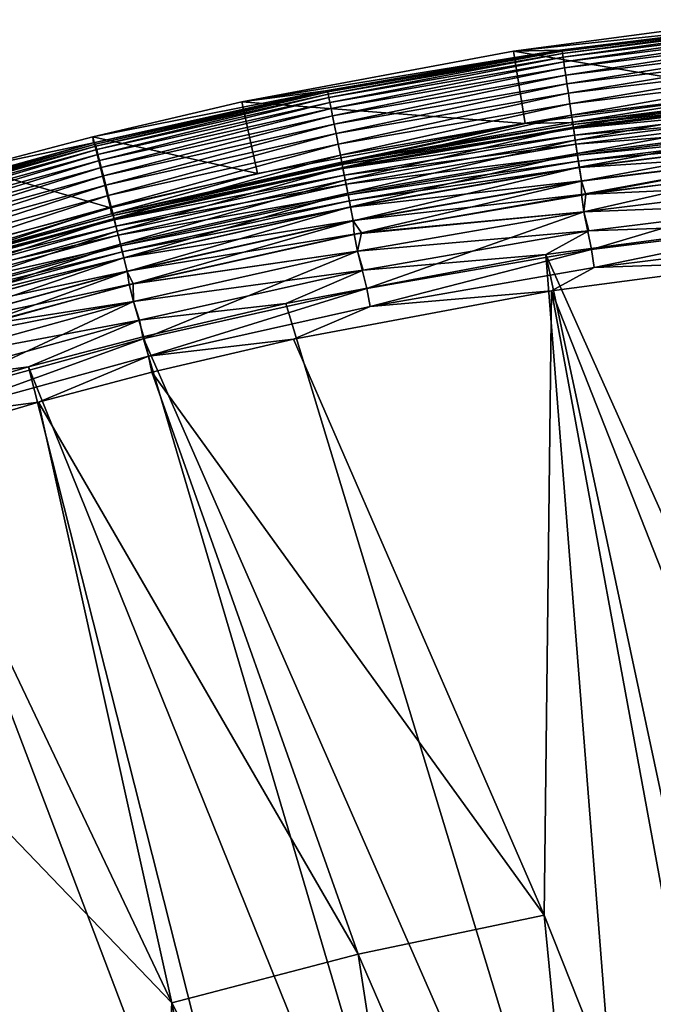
# Model space of a CAD drawing. Header units: metres. Extents: x -900 to 900, y -400 to 400.
# Tile 61 of 241: x -752 to -726, y 358 to 398. Entities that reach past the tile are written whole.
import ezdxf

# ---------------------------------------------------------------- set-up
doc = ezdxf.new("R2010")
doc.units = ezdxf.units.M

msp = doc.modelspace()

# ---------------------------------------------------------------- linework, layer by layer
at = {"layer": 'top'}
for points in [[(-720.197876, 398.351288, -5.947641), (-722.101257, 398.409576, -35), (-731.772156, 397.123505, -35)], [(-731.772156, 397.123505, -35), (-722.101257, 398.409576, -35), (-721.778503, 395.42688, -35)], [(-729.871033, 397.158234, -5.947641), (-720.197876, 398.351288, -5.947641), (-731.772156, 397.123505, -35)], [(-720.197876, 398.351288, -5.947641), (-729.871033, 397.158234, -5.947641), (-729.780151, 397.114563, -5.365363)], [(-720.117371, 398.311035, -5.365363), (-720.197876, 398.351288, -5.947641), (-729.780151, 397.114563, -5.365363)], [(-720.117371, 398.311035, -5.365363), (-729.780151, 397.114563, -5.365363), (-729.766907, 397.024902, -4.786941)], [(-720.108521, 398.220825, -4.786941), (-720.117371, 398.311035, -5.365363), (-729.766907, 397.024902, -4.786941)], [(-720.108521, 398.220825, -4.786941), (-729.766907, 397.024902, -4.786941), (-729.745544, 396.880188, -4.218875)], [(-720.094238, 398.075256, -4.218875), (-720.108521, 398.220825, -4.786941), (-729.745544, 396.880188, -4.218875)], [(-720.094238, 398.075256, -4.218875), (-729.745544, 396.880188, -4.218875), (-729.716125, 396.681519, -3.667668)], [(-720.074646, 397.875366, -3.667668), (-720.094238, 398.075256, -4.218875), (-729.716125, 396.681519, -3.667668)], [(-720.074646, 397.875366, -3.667668), (-729.716125, 396.681519, -3.667668), (-729.678955, 396.430359, -3.139467)], [(-720.049805, 397.622681, -3.139467), (-720.074646, 397.875366, -3.667668), (-729.678955, 396.430359, -3.139467)], [(-720.049805, 397.622681, -3.139467), (-729.678955, 396.430359, -3.139467), (-729.63446, 396.129547, -2.639013)], [(-720.020142, 397.320038, -2.639013), (-720.049805, 397.622681, -3.139467), (-729.63446, 396.129547, -2.639013)], [(-739.473999, 395.491943, -5.947641), (-729.871033, 397.158234, -5.947641), (-742.903931, 395.037628, -35)], [(-729.871033, 397.158234, -5.947641), (-731.772156, 397.123505, -35), (-742.903931, 395.037628, -35)], [(-729.871033, 397.158234, -5.947641), (-739.473999, 395.491943, -5.947641), (-739.387329, 395.447327, -5.365363)], [(-729.780151, 397.114563, -5.365363), (-729.871033, 397.158234, -5.947641), (-739.387329, 395.447327, -5.365363)], [(-720.020142, 397.320038, -2.639013), (-729.63446, 396.129547, -2.639013), (-729.58313, 395.782257, -2.170691)], [(-719.98584, 396.970612, -2.170691), (-720.020142, 397.320038, -2.639013), (-729.58313, 395.782257, -2.170691)], [(-742.903931, 395.037628, -35), (-731.772156, 397.123505, -35), (-731.302246, 394.1604, -35)], [(-729.780151, 397.114563, -5.365363), (-739.387329, 395.447327, -5.365363), (-739.36969, 395.358429, -4.786941)], [(-729.766907, 397.024902, -4.786941), (-729.780151, 397.114563, -5.365363), (-739.36969, 395.358429, -4.786941)], [(-729.766907, 397.024902, -4.786941), (-739.36969, 395.358429, -4.786941), (-739.341248, 395.214935, -4.218875)], [(-729.745544, 396.880188, -4.218875), (-729.766907, 397.024902, -4.786941), (-739.341248, 395.214935, -4.218875)], [(-729.745544, 396.880188, -4.218875), (-739.341248, 395.214935, -4.218875), (-739.302124, 395.017944, -3.667668)], [(-729.716125, 396.681519, -3.667668), (-729.745544, 396.880188, -4.218875), (-739.302124, 395.017944, -3.667668)], [(-731.772156, 397.123505, -35), (-721.778503, 395.42688, -35), (-731.302246, 394.1604, -35)], [(-719.98584, 396.970612, -2.170691), (-729.58313, 395.782257, -2.170691), (-729.52533, 395.391663, -1.738888)], [(-719.947327, 396.577637, -1.738888), (-719.98584, 396.970612, -2.170691), (-729.52533, 395.391663, -1.738888)], [(-729.716125, 396.681519, -3.667668), (-739.302124, 395.017944, -3.667668), (-739.252686, 394.768921, -3.139467)], [(-729.678955, 396.430359, -3.139467), (-729.716125, 396.681519, -3.667668), (-739.252686, 394.768921, -3.139467)], [(-729.678955, 396.430359, -3.139467), (-739.252686, 394.768921, -3.139467), (-739.193481, 394.470673, -2.639013)], [(-729.63446, 396.129547, -2.639013), (-729.678955, 396.430359, -3.139467), (-739.193481, 394.470673, -2.639013)], [(-719.947327, 396.577637, -1.738888), (-729.52533, 395.391663, -1.738888), (-729.46167, 394.961182, -1.34779)], [(-719.904846, 396.144531, -1.34779), (-719.947327, 396.577637, -1.738888), (-729.46167, 394.961182, -1.34779)], [(-729.63446, 396.129547, -2.639013), (-739.193481, 394.470673, -2.639013), (-739.125122, 394.126312, -2.170691)], [(-729.58313, 395.782257, -2.170691), (-729.63446, 396.129547, -2.639013), (-739.125122, 394.126312, -2.170691)], [(-719.904846, 396.144531, -1.34779), (-729.46167, 394.961182, -1.34779), (-729.3927, 394.494934, -1.000777)], [(-719.858826, 395.675446, -1.000777), (-719.904846, 396.144531, -1.34779), (-729.3927, 394.494934, -1.000777)], [(-729.58313, 395.782257, -2.170691), (-739.125122, 394.126312, -2.170691), (-739.048218, 393.739044, -1.738888)], [(-729.52533, 395.391663, -1.738888), (-729.58313, 395.782257, -2.170691), (-739.048218, 393.739044, -1.738888)], [(-719.858826, 395.675446, -1.000777), (-729.3927, 394.494934, -1.000777), (-729.319092, 393.997314, -0.70103)], [(-719.809692, 395.174805, -0.70103), (-719.858826, 395.675446, -1.000777), (-729.319092, 393.997314, -0.70103)], [(-748.983643, 393.356476, -5.947641), (-739.473999, 395.491943, -5.947641), (-749.015869, 393.609802, -35)], [(-739.473999, 395.491943, -5.947641), (-742.903931, 395.037628, -35), (-749.015869, 393.609802, -35)], [(-739.387329, 395.447327, -5.365363), (-739.473999, 395.491943, -5.947641), (-748.983643, 393.356476, -5.947641)], [(-748.983643, 393.356476, -5.947641), (-748.911499, 393.313782, -5.365363), (-739.387329, 395.447327, -5.365363)], [(-739.387329, 395.447327, -5.365363), (-748.911499, 393.313782, -5.365363), (-748.889526, 393.225891, -4.786941)], [(-739.36969, 395.358429, -4.786941), (-739.387329, 395.447327, -5.365363), (-748.889526, 393.225891, -4.786941)], [(-739.36969, 395.358429, -4.786941), (-748.889526, 393.225891, -4.786941), (-748.854004, 393.083954, -4.218875)], [(-739.341248, 395.214935, -4.218875), (-739.36969, 395.358429, -4.786941), (-748.854004, 393.083954, -4.218875)], [(-739.341248, 395.214935, -4.218875), (-748.854004, 393.083954, -4.218875), (-748.805298, 392.88916, -3.667668)], [(-739.302124, 395.017944, -3.667668), (-739.341248, 395.214935, -4.218875), (-748.805298, 392.88916, -3.667668)], [(-729.52533, 395.391663, -1.738888), (-739.048218, 393.739044, -1.738888), (-738.963501, 393.312195, -1.34779)], [(-729.46167, 394.961182, -1.34779), (-729.52533, 395.391663, -1.738888), (-738.963501, 393.312195, -1.34779)], [(-721.778503, 395.42688, -35), (-729.430847, 394.190674, -5.959025), (-731.302246, 394.1604, -35)], [(-719.90387, 395.365723, -5.959025), (-729.430847, 394.190674, -5.959025), (-721.778503, 395.42688, -35)], [(-729.430847, 394.190674, -5.959025), (-719.90387, 395.365723, -5.959025), (-719.821716, 395.297607, -5.381563)], [(-729.337158, 394.119385, -5.381563), (-729.430847, 394.190674, -5.959025), (-719.821716, 395.297607, -5.381563)], [(-719.821716, 395.297607, -5.381563), (-719.804871, 395.125732, -4.82471), (-729.337158, 394.119385, -5.381563)], [(-719.809692, 395.174805, -0.70103), (-729.319092, 393.997314, -0.70103), (-729.241516, 393.472687, -0.451727)], [(-719.757935, 394.646973, -0.451727), (-719.809692, 395.174805, -0.70103), (-729.241516, 393.472687, -0.451727)], [(-749.015869, 393.609802, -35), (-742.903931, 395.037628, -35), (-742.266907, 392.105927, -35)], [(-739.302124, 395.017944, -3.667668), (-748.805298, 392.88916, -3.667668), (-748.743652, 392.642853, -3.139467)], [(-739.252686, 394.768921, -3.139467), (-739.302124, 395.017944, -3.667668), (-748.743652, 392.642853, -3.139467)], [(-739.252686, 394.768921, -3.139467), (-748.743652, 392.642853, -3.139467), (-748.669861, 392.347839, -2.639013)], [(-739.193481, 394.470673, -2.639013), (-739.252686, 394.768921, -3.139467), (-748.669861, 392.347839, -2.639013)], [(-742.903931, 395.037628, -35), (-731.302246, 394.1604, -35), (-742.266907, 392.105927, -35)], [(-729.46167, 394.961182, -1.34779), (-738.963501, 393.312195, -1.34779), (-738.871765, 392.849915, -1.000777)], [(-729.3927, 394.494934, -1.000777), (-729.46167, 394.961182, -1.34779), (-738.871765, 392.849915, -1.000777)], [(-719.804871, 395.125732, -4.82471), (-729.31189, 393.948547, -4.82471), (-729.337158, 394.119385, -5.381563)], [(-719.804871, 395.125732, -4.82471), (-719.777771, 394.849457, -4.312942), (-729.31189, 393.948547, -4.82471)], [(-719.777771, 394.849457, -4.312942), (-729.271301, 393.67395, -4.312942), (-729.31189, 393.948547, -4.82471)], [(-719.777771, 394.849457, -4.312942), (-719.741516, 394.480103, -3.865118), (-729.271301, 393.67395, -4.312942)], [(-739.193481, 394.470673, -2.639013), (-748.669861, 392.347839, -2.639013), (-748.584656, 392.007263, -2.170691)], [(-739.125122, 394.126312, -2.170691), (-739.193481, 394.470673, -2.639013), (-748.584656, 392.007263, -2.170691)], [(-729.3927, 394.494934, -1.000777), (-738.871765, 392.849915, -1.000777), (-738.773804, 392.356537, -0.70103)], [(-729.319092, 393.997314, -0.70103), (-729.3927, 394.494934, -1.000777), (-738.773804, 392.356537, -0.70103)], [(-719.741516, 394.480103, -3.865118), (-729.21698, 393.306824, -3.865118), (-729.271301, 393.67395, -4.312942)], [(-719.757935, 394.646973, -0.451727), (-729.241516, 393.472687, -0.451727), (-729.160645, 392.925751, -0.255695)], [(-719.741516, 394.480103, -3.865118), (-719.69751, 394.03125, -3.497899), (-729.21698, 393.306824, -3.865118)], [(-719.703918, 394.09671, -0.255695), (-719.757935, 394.646973, -0.451727), (-729.160645, 392.925751, -0.255695)], [(-739.125122, 394.126312, -2.170691), (-748.584656, 392.007263, -2.170691), (-748.488831, 391.624237, -1.738888)], [(-739.048218, 393.739044, -1.738888), (-739.125122, 394.126312, -2.170691), (-748.488831, 391.624237, -1.738888)], [(-748.2547, 390.446381, -5.959025), (-742.266907, 392.105927, -35), (-731.302246, 394.1604, -35)], [(-731.302246, 394.1604, -35), (-738.888733, 392.549591, -5.959025), (-748.2547, 390.446381, -5.959025)], [(-738.888733, 392.549591, -5.959025), (-729.430847, 394.190674, -5.959025), (-729.337158, 394.119385, -5.381563)], [(-729.430847, 394.190674, -5.959025), (-738.888733, 392.549591, -5.959025), (-731.302246, 394.1604, -35)], [(-738.797791, 392.47757, -5.381563), (-738.888733, 392.549591, -5.959025), (-729.337158, 394.119385, -5.381563)], [(-729.337158, 394.119385, -5.381563), (-729.31189, 393.948547, -4.82471), (-738.797791, 392.47757, -5.381563)], [(-729.31189, 393.948547, -4.82471), (-738.764221, 392.308197, -4.82471), (-738.797791, 392.47757, -5.381563)], [(-729.319092, 393.997314, -0.70103), (-738.773804, 392.356537, -0.70103), (-738.670532, 391.836365, -0.451727)], [(-729.31189, 393.948547, -4.82471), (-729.271301, 393.67395, -4.312942), (-738.764221, 392.308197, -4.82471)], [(-729.241516, 393.472687, -0.451727), (-729.319092, 393.997314, -0.70103), (-738.670532, 391.836365, -0.451727)], [(-719.69751, 394.03125, -3.497899), (-729.151001, 392.860687, -3.497899), (-729.21698, 393.306824, -3.865118)], [(-719.703918, 394.09671, -0.255695), (-729.160645, 392.925751, -0.255695), (-729.077332, 392.36264, -0.114353)], [(-719.69751, 394.03125, -3.497899), (-719.673096, 393.782166, -3.348771), (-729.151001, 392.860687, -3.497899)], [(-719.648315, 393.530151, -0.114353), (-719.703918, 394.09671, -0.255695), (-729.077332, 392.36264, -0.114353)], [(-748.983643, 393.356476, -5.947641), (-749.015869, 393.609802, -35), (-753.909424, 392.31842, -35)], [(-753.909424, 392.31842, -35), (-749.015869, 393.609802, -35), (-748.287109, 390.699554, -35)], [(-749.015869, 393.609802, -35), (-742.266907, 392.105927, -35), (-748.287109, 390.699554, -35)], [(-739.048218, 393.739044, -1.738888), (-748.488831, 391.624237, -1.738888), (-748.38324, 391.202087, -1.34779)], [(-738.963501, 393.312195, -1.34779), (-739.048218, 393.739044, -1.738888), (-748.38324, 391.202087, -1.34779)], [(-729.271301, 393.67395, -4.312942), (-738.710144, 392.035889, -4.312942), (-738.764221, 392.308197, -4.82471)], [(-729.271301, 393.67395, -4.312942), (-729.21698, 393.306824, -3.865118), (-738.710144, 392.035889, -4.312942)], [(-719.673096, 393.782166, -3.348771), (-729.11438, 392.613129, -3.348771), (-729.151001, 392.860687, -3.497899)], [(-719.673096, 393.782166, -3.348771), (-719.647278, 393.519562, -3.22474), (-729.11438, 392.613129, -3.348771)], [(-719.647278, 393.519562, -3.22474), (-729.075806, 392.352112, -3.22474), (-729.11438, 392.613129, -3.348771)], [(-719.648315, 393.530151, -0.114353), (-729.077332, 392.36264, -0.114353), (-728.992615, 391.789734, -0.028766)], [(-719.647278, 393.519562, -3.22474), (-719.592773, 392.963928, -3.056892), (-729.075806, 392.352112, -3.22474)], [(-719.591797, 392.953766, -0.028766), (-719.648315, 393.530151, -0.114353), (-728.992615, 391.789734, -0.028766)], [(-758.377075, 390.756989, -5.947641), (-758.325256, 390.718506, -5.365363), (-748.983643, 393.356476, -5.947641)], [(-758.377075, 390.756989, -5.947641), (-748.983643, 393.356476, -5.947641), (-753.909424, 392.31842, -35)], [(-758.325256, 390.718506, -5.365363), (-748.911499, 393.313782, -5.365363), (-748.983643, 393.356476, -5.947641)], [(-748.911499, 393.313782, -5.365363), (-758.325256, 390.718506, -5.365363), (-758.29895, 390.631775, -4.786941)], [(-748.889526, 393.225891, -4.786941), (-748.911499, 393.313782, -5.365363), (-758.29895, 390.631775, -4.786941)], [(-748.889526, 393.225891, -4.786941), (-758.29895, 390.631775, -4.786941), (-758.256531, 390.491791, -4.218875)], [(-748.854004, 393.083954, -4.218875), (-748.889526, 393.225891, -4.786941), (-758.256531, 390.491791, -4.218875)], [(-738.963501, 393.312195, -1.34779), (-748.38324, 391.202087, -1.34779), (-748.26886, 390.744873, -1.000777)], [(-738.871765, 392.849915, -1.000777), (-738.963501, 393.312195, -1.34779), (-748.26886, 390.744873, -1.000777)], [(-729.21698, 393.306824, -3.865118), (-738.637878, 391.671906, -3.865118), (-738.710144, 392.035889, -4.312942)], [(-729.241516, 393.472687, -0.451727), (-738.670532, 391.836365, -0.451727), (-738.562866, 391.294067, -0.255695)], [(-729.21698, 393.306824, -3.865118), (-729.151001, 392.860687, -3.497899), (-738.637878, 391.671906, -3.865118)], [(-729.160645, 392.925751, -0.255695), (-729.241516, 393.472687, -0.451727), (-738.562866, 391.294067, -0.255695)], [(-748.854004, 393.083954, -4.218875), (-758.256531, 390.491791, -4.218875), (-758.198242, 390.299591, -3.667668)], [(-748.805298, 392.88916, -3.667668), (-748.854004, 393.083954, -4.218875), (-758.198242, 390.299591, -3.667668)], [(-748.805298, 392.88916, -3.667668), (-758.198242, 390.299591, -3.667668), (-758.124634, 390.05661, -3.139467)], [(-748.743652, 392.642853, -3.139467), (-748.805298, 392.88916, -3.667668), (-758.124634, 390.05661, -3.139467)], [(-738.871765, 392.849915, -1.000777), (-748.26886, 390.744873, -1.000777), (-748.14679, 390.256866, -0.70103)], [(-738.773804, 392.356537, -0.70103), (-738.871765, 392.849915, -1.000777), (-748.14679, 390.256866, -0.70103)], [(-729.151001, 392.860687, -3.497899), (-738.550049, 391.229553, -3.497899), (-738.637878, 391.671906, -3.865118)], [(-729.160645, 392.925751, -0.255695), (-738.562866, 391.294067, -0.255695), (-738.452026, 390.735718, -0.114353)], [(-729.151001, 392.860687, -3.497899), (-729.11438, 392.613129, -3.348771), (-738.550049, 391.229553, -3.497899)], [(-729.077332, 392.36264, -0.114353), (-729.160645, 392.925751, -0.255695), (-738.452026, 390.735718, -0.114353)], [(-719.592773, 392.963928, -3.056892), (-728.99408, 391.799835, -3.056892), (-729.075806, 392.352112, -3.22474)], [(-719.592773, 392.963928, -3.056892), (-728.992859, 391.238037, -3), (-728.99408, 391.799835, -3.056892)], [(-719.611267, 392.395142, -3), (-728.992859, 391.238037, -3), (-719.592773, 392.963928, -3.056892)], [(-728.992615, 391.789734, -0.028766), (-728.816284, 391.249176), (-719.591797, 392.953766, -0.028766)], [(-728.816284, 391.249176), (-721.828735, 392.148865), (-719.591797, 392.953766, -0.028766)], [(-748.743652, 392.642853, -3.139467), (-758.124634, 390.05661, -3.139467), (-758.036377, 389.765594, -2.639013)], [(-748.669861, 392.347839, -2.639013), (-748.743652, 392.642853, -3.139467), (-758.036377, 389.765594, -2.639013)], [(-748.669861, 392.347839, -2.639013), (-758.036377, 389.765594, -2.639013), (-757.934509, 389.429596, -2.170691)], [(-748.584656, 392.007263, -2.170691), (-748.669861, 392.347839, -2.639013), (-757.934509, 389.429596, -2.170691)], [(-753.909424, 392.31842, -35), (-748.287109, 390.699554, -35), (-753.107178, 389.427551, -35)], [(-748.2547, 390.446381, -5.959025), (-738.888733, 392.549591, -5.959025), (-738.797791, 392.47757, -5.381563)], [(-748.176697, 390.376587, -5.381563), (-748.2547, 390.446381, -5.959025), (-738.797791, 392.47757, -5.381563)], [(-738.797791, 392.47757, -5.381563), (-738.764221, 392.308197, -4.82471), (-748.176697, 390.376587, -5.381563)], [(-738.764221, 392.308197, -4.82471), (-748.134827, 390.209076, -4.82471), (-748.176697, 390.376587, -5.381563)], [(-738.773804, 392.356537, -0.70103), (-748.14679, 390.256866, -0.70103), (-748.018066, 389.742401, -0.451727)], [(-738.764221, 392.308197, -4.82471), (-738.710144, 392.035889, -4.312942), (-748.134827, 390.209076, -4.82471)], [(-738.670532, 391.836365, -0.451727), (-738.773804, 392.356537, -0.70103), (-748.018066, 389.742401, -0.451727)], [(-729.11438, 392.613129, -3.348771), (-738.501343, 390.9841, -3.348771), (-738.550049, 391.229553, -3.497899)], [(-729.11438, 392.613129, -3.348771), (-729.075806, 392.352112, -3.22474), (-738.501343, 390.9841, -3.348771)], [(-729.075806, 392.352112, -3.22474), (-738.449951, 390.725311, -3.22474), (-738.501343, 390.9841, -3.348771)], [(-729.077332, 392.36264, -0.114353), (-738.452026, 390.735718, -0.114353), (-738.339294, 390.167694, -0.028766)], [(-729.075806, 392.352112, -3.22474), (-728.99408, 391.799835, -3.056892), (-738.449951, 390.725311, -3.22474)], [(-728.992615, 391.789734, -0.028766), (-729.077332, 392.36264, -0.114353), (-738.339294, 390.167694, -0.028766)], [(-719.540833, 391.679962, -3), (-728.992859, 391.238037, -3), (-719.611267, 392.395142, -3)], [(-748.584656, 392.007263, -2.170691), (-757.934509, 389.429596, -2.170691), (-757.820007, 389.051727, -1.738888)], [(-748.488831, 391.624237, -1.738888), (-748.584656, 392.007263, -2.170691), (-757.820007, 389.051727, -1.738888)], [(-748.287109, 390.699554, -35), (-742.266907, 392.105927, -35), (-748.2547, 390.446381, -5.959025)], [(-738.710144, 392.035889, -4.312942), (-748.067444, 389.939758, -4.312942), (-748.134827, 390.209076, -4.82471)], [(-738.710144, 392.035889, -4.312942), (-738.637878, 391.671906, -3.865118), (-748.067444, 389.939758, -4.312942)], [(-728.888, 390.531128), (-721.828735, 392.148865), (-728.816284, 391.249176)], [(-728.888, 390.531128), (-719.541199, 391.68396), (-721.828735, 392.148865)], [(-748.488831, 391.624237, -1.738888), (-757.820007, 389.051727, -1.738888), (-757.693726, 388.635254, -1.34779)], [(-748.38324, 391.202087, -1.34779), (-748.488831, 391.624237, -1.738888), (-757.693726, 388.635254, -1.34779)], [(-738.637878, 391.671906, -3.865118), (-747.977356, 389.579773, -3.865118), (-748.067444, 389.939758, -4.312942)], [(-738.670532, 391.836365, -0.451727), (-748.018066, 389.742401, -0.451727), (-747.88385, 389.206055, -0.255695)], [(-738.637878, 391.671906, -3.865118), (-738.550049, 391.229553, -3.497899), (-747.977356, 389.579773, -3.865118)], [(-738.562866, 391.294067, -0.255695), (-738.670532, 391.836365, -0.451727), (-747.88385, 389.206055, -0.255695)], [(-728.99408, 391.799835, -3.056892), (-738.341248, 390.177734, -3.056892), (-738.449951, 390.725311, -3.22474)], [(-728.992859, 391.238037, -3), (-738.341248, 390.177734, -3.056892), (-728.99408, 391.799835, -3.056892)], [(-738.339294, 390.167694, -0.028766), (-738.004761, 389.666626), (-728.992615, 391.789734, -0.028766)], [(-738.004761, 389.666626), (-728.816284, 391.249176), (-728.992615, 391.789734, -0.028766)], [(-719.540833, 391.679962, -3), (-728.887451, 390.527191, -3), (-728.992859, 391.238037, -3)], [(-719.541199, 391.68396), (-728.888, 390.531128), (-728.57782, 388.98526, -0.204445)], [(-719.390808, 390.904785, -3.101714), (-728.887451, 390.527191, -3), (-719.540833, 391.679962, -3)], [(-719.315002, 390.132233, -0.204445), (-719.541199, 391.68396), (-728.57782, 388.98526, -0.204445)], [(-748.38324, 391.202087, -1.34779), (-757.693726, 388.635254, -1.34779), (-757.557007, 388.184204, -1.000777)], [(-748.26886, 390.744873, -1.000777), (-748.38324, 391.202087, -1.34779), (-757.557007, 388.184204, -1.000777)], [(-738.550049, 391.229553, -3.497899), (-747.86792, 389.142273, -3.497899), (-747.977356, 389.579773, -3.865118)], [(-738.562866, 391.294067, -0.255695), (-747.88385, 389.206055, -0.255695), (-747.745728, 388.653839, -0.114353)], [(-738.550049, 391.229553, -3.497899), (-738.501343, 390.9841, -3.348771), (-747.86792, 389.142273, -3.497899)], [(-738.452026, 390.735718, -0.114353), (-738.562866, 391.294067, -0.255695), (-747.745728, 388.653839, -0.114353)], [(-728.992859, 391.238037, -3), (-738.306396, 389.621979, -3), (-738.341248, 390.177734, -3.056892)], [(-728.887451, 390.527191, -3), (-738.306396, 389.621979, -3), (-728.992859, 391.238037, -3)], [(-738.004761, 389.666626), (-728.888, 390.531128), (-728.816284, 391.249176)], [(-748.26886, 390.744873, -1.000777), (-757.557007, 388.184204, -1.000777), (-757.411072, 387.702789, -0.70103)], [(-753.107178, 389.427551, -35), (-748.287109, 390.699554, -35), (-757.506226, 387.886139, -5.959025)], [(-757.506226, 387.886139, -5.959025), (-748.287109, 390.699554, -35), (-748.2547, 390.446381, -5.959025)], [(-748.14679, 390.256866, -0.70103), (-748.26886, 390.744873, -1.000777), (-757.411072, 387.702789, -0.70103)], [(-738.501343, 390.9841, -3.348771), (-747.80719, 388.899475, -3.348771), (-747.86792, 389.142273, -3.497899)], [(-738.501343, 390.9841, -3.348771), (-738.449951, 390.725311, -3.22474), (-747.80719, 388.899475, -3.348771)], [(-738.449951, 390.725311, -3.22474), (-747.743164, 388.643524, -3.22474), (-747.80719, 388.899475, -3.348771)], [(-738.452026, 390.735718, -0.114353), (-747.745728, 388.653839, -0.114353), (-747.605164, 388.09201, -0.028766)], [(-738.449951, 390.725311, -3.22474), (-738.341248, 390.177734, -3.056892), (-747.743164, 388.643524, -3.22474)], [(-738.339294, 390.167694, -0.028766), (-738.452026, 390.735718, -0.114353), (-747.605164, 388.09201, -0.028766)], [(-719.390808, 390.904785, -3.101714), (-728.691406, 389.753143, -3.101714), (-728.887451, 390.527191, -3)], [(-721.192139, 390.008942, -3.399924), (-728.691406, 389.753143, -3.101714), (-719.390808, 390.904785, -3.101714)], [(-757.506226, 387.886139, -5.959025), (-748.2547, 390.446381, -5.959025), (-748.176697, 390.376587, -5.381563)], [(-757.446899, 387.820892, -5.381563), (-757.506226, 387.886139, -5.959025), (-748.176697, 390.376587, -5.381563)], [(-748.176697, 390.376587, -5.381563), (-748.134827, 390.209076, -4.82471), (-757.446899, 387.820892, -5.381563)], [(-728.887451, 390.527191, -3), (-738.166199, 388.917145, -3), (-738.306396, 389.621979, -3)], [(-738.166992, 388.921082), (-728.888, 390.531128), (-738.004761, 389.666626)], [(-728.888, 390.531128), (-738.166992, 388.921082), (-737.787292, 387.387024, -0.204445)], [(-728.691406, 389.753143, -3.101714), (-738.166199, 388.917145, -3), (-728.887451, 390.527191, -3)], [(-728.57782, 388.98526, -0.204445), (-728.888, 390.531128), (-737.787292, 387.387024, -0.204445)], [(-748.134827, 390.209076, -4.82471), (-757.39679, 387.65564, -4.82471), (-757.446899, 387.820892, -5.381563)], [(-748.14679, 390.256866, -0.70103), (-757.411072, 387.702789, -0.70103), (-757.257202, 387.195251, -0.451727)], [(-748.134827, 390.209076, -4.82471), (-748.067444, 389.939758, -4.312942), (-757.39679, 387.65564, -4.82471)], [(-748.067444, 389.939758, -4.312942), (-757.316223, 387.389954, -4.312942), (-757.39679, 387.65564, -4.82471)], [(-748.067444, 389.939758, -4.312942), (-747.977356, 389.579773, -3.865118), (-757.316223, 387.389954, -4.312942)], [(-748.018066, 389.742401, -0.451727), (-748.14679, 390.256866, -0.70103), (-757.257202, 387.195251, -0.451727)], [(-738.341248, 390.177734, -3.056892), (-747.607666, 388.101929, -3.056892), (-747.743164, 388.643524, -3.22474)], [(-738.306396, 389.621979, -3), (-747.607666, 388.101929, -3.056892), (-738.341248, 390.177734, -3.056892)], [(-747.605164, 388.09201, -0.028766), (-747.36676, 387.576294), (-738.339294, 390.167694, -0.028766)], [(-747.36676, 387.576294), (-738.004761, 389.666626), (-738.339294, 390.167694, -0.028766)], [(-721.192139, 390.008942, -3.399924), (-709.072815, 341.018127, -32.177853), (-730.448669, 388.778107, -3.399924)], [(-721.192139, 390.008942, -3.399924), (-730.448669, 388.778107, -3.399924), (-728.691406, 389.753143, -3.101714)], [(-728.57782, 388.98526, -0.204445), (-728.469055, 388.250153, -0.456723), (-719.315002, 390.132233, -0.204445)], [(-728.469055, 388.250153, -0.456723), (-719.242432, 389.392639, -0.456723), (-719.315002, 390.132233, -0.204445)], [(-747.977356, 389.579773, -3.865118), (-757.208618, 387.034821, -3.865118), (-757.316223, 387.389954, -4.312942)], [(-748.018066, 389.742401, -0.451727), (-757.257202, 387.195251, -0.451727), (-757.096863, 386.666138, -0.255695)], [(-747.977356, 389.579773, -3.865118), (-747.86792, 389.142273, -3.497899), (-757.208618, 387.034821, -3.865118)], [(-747.88385, 389.206055, -0.255695), (-748.018066, 389.742401, -0.451727), (-757.096863, 386.666138, -0.255695)], [(-738.306396, 389.621979, -3), (-747.529419, 387.550873, -3), (-747.607666, 388.101929, -3.056892)], [(-738.166199, 388.917145, -3), (-747.529419, 387.550873, -3), (-738.306396, 389.621979, -3)], [(-747.36676, 387.576294), (-738.166992, 388.921082), (-738.004761, 389.666626)], [(-728.691406, 389.753143, -3.101714), (-737.938416, 388.148407, -3.101714), (-738.166199, 388.917145, -3)], [(-730.448669, 388.778107, -3.399924), (-737.938416, 388.148407, -3.101714), (-728.691406, 389.753143, -3.101714)], [(-747.86792, 389.142273, -3.497899), (-757.077759, 386.60321, -3.497899), (-757.208618, 387.034821, -3.865118)], [(-747.88385, 389.206055, -0.255695), (-757.096863, 386.666138, -0.255695), (-756.931702, 386.121338, -0.114353)], [(-747.86792, 389.142273, -3.497899), (-747.80719, 388.899475, -3.348771), (-757.077759, 386.60321, -3.497899)], [(-747.745728, 388.653839, -0.114353), (-747.88385, 389.206055, -0.255695), (-756.931702, 386.121338, -0.114353)], [(-728.469055, 388.250153, -0.456723), (-721.030396, 388.514221, -0.803848), (-719.242432, 389.392639, -0.456723)], [(-747.80719, 388.899475, -3.348771), (-757.005127, 386.363678, -3.348771), (-757.077759, 386.60321, -3.497899)], [(-747.80719, 388.899475, -3.348771), (-747.743164, 388.643524, -3.22474), (-757.005127, 386.363678, -3.348771)], [(-738.166199, 388.917145, -3), (-747.354797, 386.85379, -3), (-747.529419, 387.550873, -3)], [(-747.355774, 386.857666), (-738.166992, 388.921082), (-747.36676, 387.576294)], [(-738.166992, 388.921082), (-747.355774, 386.857666), (-746.917175, 385.341827, -0.204445)], [(-737.938416, 388.148407, -3.101714), (-747.354797, 386.85379, -3), (-738.166199, 388.917145, -3)], [(-737.787292, 387.387024, -0.204445), (-738.166992, 388.921082), (-746.917175, 385.341827, -0.204445)], [(-726.520142, 338.75, -32.241295), (-741.109741, 386.78064, -3.399924), (-730.448669, 388.778107, -3.399924)], [(-730.448669, 388.778107, -3.399924), (-741.109741, 386.78064, -3.399924), (-737.938416, 388.148407, -3.101714)], [(-737.787292, 387.387024, -0.204445), (-737.642578, 386.658173, -0.456723), (-728.57782, 388.98526, -0.204445)], [(-737.642578, 386.658173, -0.456723), (-728.469055, 388.250153, -0.456723), (-728.57782, 388.98526, -0.204445)], [(-709.072815, 341.018127, -32.177853), (-720.004272, 339.859406, -32.218529), (-730.448669, 388.778107, -3.399924)], [(-730.448669, 388.778107, -3.399924), (-720.004272, 339.859406, -32.218529), (-726.520142, 338.75, -32.241295)], [(-747.743164, 388.643524, -3.22474), (-756.928589, 386.111176, -3.22474), (-757.005127, 386.363678, -3.348771)], [(-747.745728, 388.653839, -0.114353), (-756.931702, 386.121338, -0.114353), (-756.763672, 385.567108, -0.028766)], [(-747.743164, 388.643524, -3.22474), (-747.607666, 388.101929, -3.056892), (-756.928589, 386.111176, -3.22474)], [(-747.605164, 388.09201, -0.028766), (-747.745728, 388.653839, -0.114353), (-756.763672, 385.567108, -0.028766)], [(-721.030396, 388.514221, -0.803848), (-730.213135, 387.293213, -0.803848), (-711.344421, 339.343567, -29.58893)], [(-730.213135, 387.293213, -0.803848), (-721.030396, 388.514221, -0.803848), (-728.469055, 388.250153, -0.456723)], [(-747.607666, 388.101929, -3.056892), (-756.766663, 385.576904, -3.056892), (-756.928589, 386.111176, -3.22474)], [(-747.529419, 387.550873, -3), (-756.766663, 385.576904, -3.056892), (-747.607666, 388.101929, -3.056892)], [(-756.763672, 385.567108, -0.028766), (-753.825745, 385.844604), (-747.605164, 388.09201, -0.028766)], [(-753.825745, 385.844604), (-747.36676, 387.576294), (-747.605164, 388.09201, -0.028766)], [(-737.938416, 388.148407, -3.101714), (-747.10553, 386.094849, -3.101714), (-747.354797, 386.85379, -3)], [(-741.109741, 386.78064, -3.399924), (-747.10553, 386.094849, -3.101714), (-737.938416, 388.148407, -3.101714)], [(-737.642578, 386.658173, -0.456723), (-730.213135, 387.293213, -0.803848), (-728.469055, 388.250153, -0.456723)], [(-747.529419, 387.550873, -3), (-756.639709, 385.029724, -3), (-756.766663, 385.576904, -3.056892)], [(-747.354797, 386.85379, -3), (-756.639709, 385.029724, -3), (-747.529419, 387.550873, -3)], [(-753.825745, 385.844604), (-747.355774, 386.857666), (-747.36676, 387.576294)], [(-746.917175, 385.341827, -0.204445), (-746.736816, 384.620972, -0.456723), (-737.787292, 387.387024, -0.204445)], [(-746.736816, 384.620972, -0.456723), (-737.642578, 386.658173, -0.456723), (-737.787292, 387.387024, -0.204445)], [(-730.213135, 387.293213, -0.803848), (-740.790527, 385.311462, -0.803848), (-730.521423, 361.700104, -15.338564)], [(-740.790527, 385.311462, -0.803848), (-730.213135, 387.293213, -0.803848), (-737.642578, 386.658173, -0.456723)], [(-730.213135, 387.293213, -0.803848), (-730.521423, 361.700104, -15.338564), (-721.169983, 338.166351, -29.625387)], [(-711.344421, 339.343567, -29.58893), (-730.213135, 387.293213, -0.803848), (-721.169983, 338.166351, -29.625387)], [(-747.354797, 386.85379, -3), (-756.431091, 384.342041, -3), (-756.639709, 385.029724, -3)], [(-756.432251, 384.345856), (-747.355774, 386.857666), (-753.825745, 385.844604)], [(-747.355774, 386.857666), (-756.432251, 384.345856), (-755.941223, 382.854004, -0.204445)], [(-747.10553, 386.094849, -3.101714), (-756.431091, 384.342041, -3), (-747.354797, 386.85379, -3)], [(-746.917175, 385.341827, -0.204445), (-747.355774, 386.857666), (-755.941223, 382.854004, -0.204445)], [(-741.109741, 386.78064, -3.399924), (-746.963318, 385.413208, -3.399924), (-747.10553, 386.094849, -3.101714)], [(-746.963318, 385.413208, -3.399924), (-741.109741, 386.78064, -3.399924), (-726.520142, 338.75, -32.241295)], [(-746.736816, 384.620972, -0.456723), (-740.790527, 385.311462, -0.803848), (-737.642578, 386.658173, -0.456723)], [(-756.431091, 384.342041, -3), (-747.10553, 386.094849, -3.101714), (-756.166443, 383.596863, -3.101714)], [(-747.10553, 386.094849, -3.101714), (-751.649963, 384.176422, -3.399924), (-756.166443, 383.596863, -3.101714)], [(-746.963318, 385.413208, -3.399924), (-751.649963, 384.176422, -3.399924), (-747.10553, 386.094849, -3.101714)], [(-755.941223, 382.854004, -0.204445), (-755.725647, 382.142822, -0.456723), (-746.917175, 385.341827, -0.204445)], [(-755.725647, 382.142822, -0.456723), (-746.736816, 384.620972, -0.456723), (-746.917175, 385.341827, -0.204445)], [(-751.649963, 384.176422, -3.399924), (-746.963318, 385.413208, -3.399924), (-732.787781, 337.380829, -32.262211)], [(-732.787781, 337.380829, -32.262211), (-746.963318, 385.413208, -3.399924), (-726.520142, 338.75, -32.241295)], [(-746.736816, 384.620972, -0.456723), (-746.598083, 383.954773, -0.803848), (-740.790527, 385.311462, -0.803848)], [(-740.790527, 385.311462, -0.803848), (-746.598083, 383.954773, -0.803848), (-730.521423, 361.700104, -15.338564)], [(-755.725647, 382.142822, -0.456723), (-751.247925, 382.727722, -0.803848), (-746.736816, 384.620972, -0.456723)], [(-751.247925, 382.727722, -0.803848), (-746.598083, 383.954773, -0.803848), (-746.736816, 384.620972, -0.456723)], [(-757.162415, 382.556427, -3.399924), (-751.649963, 384.176422, -3.399924), (-739.336792, 335.628693, -32.283081)], [(-751.649963, 384.176422, -3.399924), (-757.162415, 382.556427, -3.399924), (-756.166443, 383.596863, -3.101714)], [(-739.336792, 335.628693, -32.283081), (-751.649963, 384.176422, -3.399924), (-732.787781, 337.380829, -32.262211)], [(-746.598083, 383.954773, -0.803848), (-751.247925, 382.727722, -0.803848), (-738.14032, 360.10199, -15.338564)], [(-730.521423, 361.700104, -15.338564), (-746.598083, 383.954773, -0.803848), (-738.14032, 360.10199, -15.338564)], [(-751.247925, 382.727722, -0.803848), (-756.717102, 381.120422, -0.803848), (-745.777344, 358.114075, -15.338564)], [(-756.717102, 381.120422, -0.803848), (-751.247925, 382.727722, -0.803848), (-755.725647, 382.142822, -0.456723)], [(-738.14032, 360.10199, -15.338564), (-751.247925, 382.727722, -0.803848), (-745.777344, 358.114075, -15.338564)], [(-765.662842, 379.697144, -3.399924), (-757.162415, 382.556427, -3.399924), (-739.336792, 335.628693, -32.283081)], [(-745.777344, 358.114075, -15.338564), (-756.717102, 381.120422, -0.803848), (-765.150696, 378.2836, -0.803848)], [(-745.870056, 333.544342, -32.302948), (-775.530518, 375.802704, -3.399924), (-765.662842, 379.697144, -3.399924)], [(-739.336792, 335.628693, -32.283081), (-745.870056, 333.544342, -32.302948), (-765.662842, 379.697144, -3.399924)], [(-765.150696, 378.2836, -0.803848), (-774.93988, 374.420105, -0.803848), (-747.251404, 331.466248, -29.710432)], [(-745.777344, 358.114075, -15.338564), (-765.150696, 378.2836, -0.803848), (-747.251404, 331.466248, -29.710432)], [(-745.870056, 333.544342, -32.302948), (-752.376465, 331.120605, -32.321827), (-775.530518, 375.802704, -3.399924)], [(-747.251404, 331.466248, -29.710432), (-774.93988, 374.420105, -0.803848), (-753.643616, 328.983795, -29.728928)], [(-730.521423, 361.700104, -15.338564), (-738.14032, 360.10199, -15.338564), (-728.090454, 336.903168, -29.649544)], [(-721.169983, 338.166351, -29.625387), (-730.521423, 361.700104, -15.338564), (-728.090454, 336.903168, -29.649544)], [(-738.14032, 360.10199, -15.338564), (-745.777344, 358.114075, -15.338564), (-734.340027, 335.447693, -29.670338)], [(-728.090454, 336.903168, -29.649544), (-738.14032, 360.10199, -15.338564), (-734.340027, 335.447693, -29.670338)], [(-745.777344, 358.114075, -15.338564), (-747.251404, 331.466248, -29.710432), (-740.871399, 333.601196, -29.691088)], [(-734.340027, 335.447693, -29.670338), (-745.777344, 358.114075, -15.338564), (-740.871399, 333.601196, -29.691088)]]:
    msp.add_3dface(points, dxfattribs=at)

doc.saveas('drawing.dxf')
